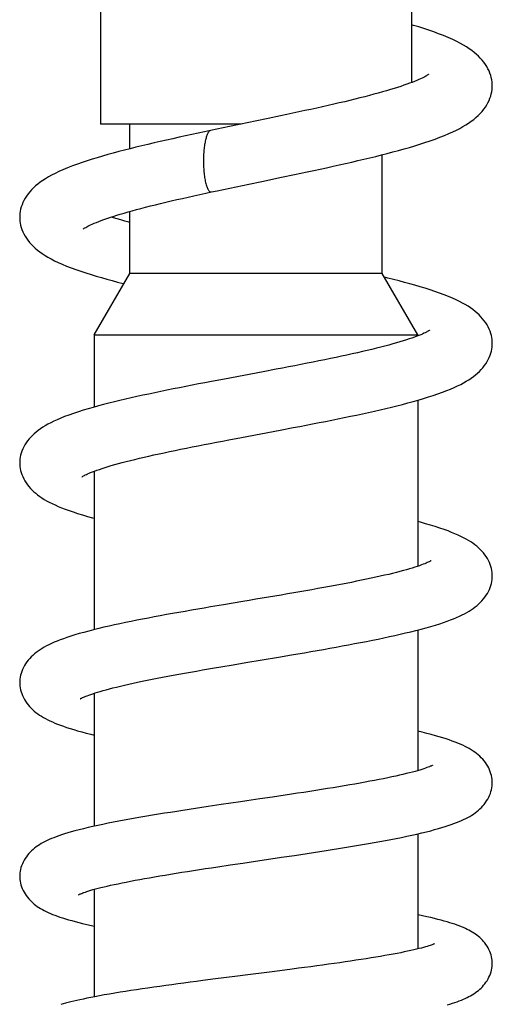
# Model space of a CAD drawing. Header units: millimetres. Extents: x 224 to 1420, y -1347 to 980.
# Tile 55 of 65: x 954 to 992, y 510 to 589. Entities that reach past the tile are written whole.
import ezdxf

# ---------------------------------------------------------------- set-up
doc = ezdxf.new("R2010")
doc.units = ezdxf.units.MM
doc.header["$LTSCALE"] = 77.505185
doc.layers.get('0').update_dxf_attribs({"linetype": 'CONTINUOUS'})

msp = doc.modelspace()

# ---------------------------------------------------------------- linework, layer by layer
at = {"color": 6, "linetype": 'CONTINUOUS'}
for p, q in [((985.673, 600.025), (985.673, 583.958)), ((960.673, 594.063), (960.673, 580.626)), ((975.149, 581.287), (974.14, 581.076)), ((963.023, 578.642), (963.023, 580.626)), ((970.014, 580.217), (969.524, 580.113)), ((971.045, 580.433), (970.014, 580.217)), ((983.323, 568.626), (983.323, 578.167)), ((975.218, 576.354), (976.26, 576.572)), ((971.573, 575.596), (972.606, 575.811)), ((963.023, 568.626), (963.023, 573.609)), ((960.173, 563.69), (963.023, 568.626)), ((983.323, 568.626), (963.023, 568.626)), ((986.173, 563.69), (983.323, 568.626)), ((960.173, 563.69), (960.173, 557.897)), ((960.173, 563.69), (986.173, 563.69)), ((986.173, 563.69), (986.173, 563.612)), ((974.782, 560.931), (973.752, 560.735)), ((970.63, 560.148), (969.589, 559.951)), ((986.173, 558.451), (986.173, 545.111)), ((975.125, 556.049), (976.172, 556.247)), ((970.987, 555.268), (972.001, 555.46)), ((960.173, 552.75), (960.173, 540.023)), ((975.206, 542.804), (974.182, 542.631)), ((970.556, 542.022), (969.521, 541.847)), ((986.173, 539.995), (986.173, 528.698)), ((972.369, 537.381), (974.976, 537.818)), ((974.976, 537.818), (976.023, 537.996)), ((970.342, 537.038), (971.348, 537.209)), ((971.348, 537.209), (972.369, 537.381)), ((960.173, 534.919), (960.173, 524.235)), ((975.522, 526.729), (974.503, 526.577)), ((970.372, 525.967), (969.34, 525.814)), ((974.503, 526.577), (973.472, 526.424)), ((986.173, 523.621), (986.173, 514.374)), ((971.098, 521.128), (972.111, 521.278)), ((975.22, 521.737), (976.258, 521.892)), ((970.098, 520.979), (971.098, 521.128)), ((960.173, 519.168), (960.173, 510.533)), ((975.076, 512.626), (974.056, 512.496)), ((976.087, 512.757), (975.076, 512.626)), ((969.923, 511.97), (968.894, 511.838)), ((971.478, 512.168), (969.923, 511.97))]:
    msp.add_line(p, q, dxfattribs=at)
at = {"color": 7, "linetype": 'CONTINUOUS'}
msp.add_line((971.977, 580.626), (960.673, 580.626), dxfattribs=at)
at = {"color": 6, "linetype": 'CONTINUOUS'}
for points in [[(992.172, 583.707), (992.168, 583.85), (992.154, 584.018), (992.128, 584.188), (992.092, 584.361), (992.043, 584.536), (991.982, 584.713), (991.909, 584.891), (991.823, 585.068), (991.725, 585.245), (991.612, 585.422), (991.487, 585.597), (991.35, 585.767), (991.206, 585.929), (991.052, 586.085), (990.887, 586.237), (990.709, 586.387), (990.518, 586.534), (990.315, 586.678), (990.099, 586.819), (989.865, 586.961), (989.607, 587.105), (989.316, 587.256), (988.988, 587.413), (988.628, 587.573), (988.248, 587.731), (987.858, 587.882), (987.466, 588.026), (987.07, 588.164), (986.668, 588.298), (986.256, 588.429), (985.835, 588.557), (985.673, 588.605)], [(987.049, 584.623), (987.049, 584.624), (987.045, 584.621), (987.034, 584.612), (987.013, 584.596), (986.981, 584.575), (986.939, 584.547), (986.885, 584.513), (986.818, 584.474), (986.737, 584.429), (986.642, 584.379), (986.53, 584.323), (986.399, 584.261), (986.253, 584.194), (986.092, 584.125), (985.917, 584.053), (985.728, 583.979), (985.524, 583.902), (985.305, 583.822), (985.07, 583.741), (984.82, 583.656), (984.554, 583.57), (984.272, 583.482), (983.975, 583.391), (983.664, 583.299), (983.338, 583.206), (983, 583.111), (982.649, 583.016), (982.286, 582.919), (981.911, 582.822), (981.526, 582.724), (981.129, 582.625), (980.721, 582.526), (980.302, 582.426), (979.872, 582.325), (979.432, 582.223), (978.983, 582.12), (978.525, 582.017), (978.06, 581.913), (977.588, 581.81), (977.11, 581.706), (976.627, 581.601), (976.139, 581.497), (975.646, 581.392), (975.149, 581.287)], [(976.26, 576.572), (976.78, 576.682), (977.3, 576.792), (977.818, 576.902), (978.336, 577.014), (978.852, 577.125), (979.364, 577.238), (979.872, 577.351), (980.376, 577.464), (980.874, 577.577), (981.365, 577.691), (981.85, 577.805), (982.328, 577.92), (982.8, 578.036), (983.266, 578.152), (983.727, 578.27), (984.183, 578.39), (984.632, 578.511), (985.074, 578.634), (985.507, 578.758), (985.931, 578.884), (986.348, 579.013), (986.759, 579.145), (987.167, 579.282), (987.569, 579.424), (987.96, 579.569), (988.33, 579.715), (988.674, 579.86), (988.991, 580.001), (989.284, 580.141), (989.555, 580.28), (989.808, 580.419), (990.045, 580.559), (990.269, 580.703), (990.478, 580.849), (990.674, 580.998), (990.859, 581.151), (991.032, 581.309), (991.196, 581.473), (991.348, 581.643), (991.487, 581.817), (991.612, 581.991), (991.724, 582.166), (991.822, 582.343), (991.908, 582.521), (991.982, 582.699), (992.043, 582.877), (992.092, 583.053), (992.129, 583.226), (992.154, 583.397), (992.168, 583.565), (992.172, 583.707)], [(974.14, 581.076), (973.116, 580.863), (972.6, 580.756), (971.045, 580.433)], [(969.524, 580.113), (969.031, 580.009), (968.519, 579.9), (968.006, 579.79), (967.494, 579.679), (966.984, 579.567), (966.475, 579.455), (965.97, 579.341), (965.469, 579.228), (964.973, 579.113), (964.482, 578.998), (963.998, 578.882), (963.521, 578.766), (963.052, 578.649), (962.591, 578.532), (962.138, 578.414), (961.694, 578.295), (961.258, 578.174), (960.831, 578.052), (960.414, 577.929), (960.005, 577.804), (959.604, 577.676), (959.207, 577.544), (958.81, 577.406), (958.411, 577.26), (958.021, 577.108), (957.654, 576.955), (957.32, 576.807), (957.019, 576.663), (956.744, 576.523), (956.49, 576.383), (956.253, 576.242), (956.032, 576.1), (955.826, 575.955), (955.633, 575.807), (955.453, 575.657), (955.285, 575.503), (955.13, 575.345), (954.985, 575.183), (954.85, 575.015), (954.727, 574.843), (954.616, 574.669), (954.519, 574.495), (954.434, 574.319), (954.361, 574.143), (954.301, 573.968), (954.253, 573.795), (954.216, 573.623), (954.191, 573.454), (954.177, 573.288), (954.173, 573.146)], [(972.606, 575.811), (973.65, 576.028), (975.218, 576.354)], [(959.278, 572.193), (959.277, 572.192), (959.277, 572.193), (959.286, 572.199), (959.304, 572.212), (959.331, 572.232), (959.37, 572.257), (959.422, 572.289), (959.485, 572.327), (959.562, 572.37), (959.651, 572.417), (959.755, 572.469), (959.876, 572.527), (960.013, 572.59), (960.168, 572.657), (960.34, 572.728), (960.528, 572.803), (960.732, 572.881), (960.951, 572.961), (961.185, 573.043), (961.434, 573.127), (961.698, 573.213), (961.974, 573.3), (962.263, 573.389), (962.566, 573.478), (962.884, 573.57), (963.216, 573.662), (963.563, 573.757), (963.925, 573.853), (964.301, 573.951), (964.69, 574.05), (965.092, 574.15), (965.506, 574.251), (965.931, 574.353), (966.365, 574.455), (966.809, 574.558), (967.26, 574.661), (967.719, 574.765), (968.185, 574.868), (968.656, 574.972), (969.131, 575.076), (969.592, 575.175)], [(969.592, 575.175), (970.062, 575.276), (970.56, 575.382), (971.064, 575.488), (971.573, 575.596)], [(954.173, 573.146), (954.177, 573.008), (954.191, 572.842), (954.215, 572.674), (954.251, 572.504), (954.299, 572.332), (954.358, 572.158), (954.429, 571.984), (954.513, 571.81), (954.609, 571.636), (954.718, 571.463), (954.838, 571.294), (954.97, 571.128), (955.113, 570.967), (955.265, 570.81), (955.429, 570.659), (955.603, 570.511), (955.79, 570.365), (955.992, 570.222), (956.21, 570.079), (956.446, 569.938), (956.7, 569.797), (956.973, 569.656), (957.269, 569.515), (957.59, 569.372), (957.937, 569.228), (958.309, 569.083), (958.699, 568.94), (959.1, 568.801), (959.503, 568.668), (959.91, 568.54), (960.322, 568.416), (960.741, 568.294), (961.168, 568.174), (961.604, 568.056), (962.046, 567.94), (962.495, 567.825), (962.552, 567.811)], [(963.023, 572.722), (962.943, 572.744), (962.618, 572.834), (962.307, 572.923), (962.01, 573.011), (961.727, 573.097), (961.532, 573.159)], [(992.172, 563.019), (992.169, 563.157), (992.155, 563.319), (992.131, 563.484), (992.095, 563.651), (992.049, 563.819), (991.99, 563.99), (991.92, 564.161), (991.838, 564.331), (991.745, 564.5), (991.639, 564.668), (991.522, 564.833), (991.394, 564.993), (991.258, 565.148), (991.113, 565.297), (990.957, 565.441), (990.791, 565.583), (990.613, 565.722), (990.422, 565.858), (990.218, 565.992), (990, 566.123), (989.769, 566.253), (989.522, 566.381), (989.254, 566.51), (988.964, 566.641), (988.647, 566.775), (988.302, 566.911), (987.935, 567.047), (987.553, 567.182), (987.163, 567.312), (986.767, 567.438), (986.364, 567.56), (985.954, 567.68), (985.534, 567.798), (985.106, 567.914), (984.67, 568.029), (984.227, 568.143), (983.776, 568.255), (983.499, 568.322)], [(987.128, 564.071), (987.128, 564.071), (987.123, 564.067), (987.109, 564.057), (987.084, 564.041), (987.049, 564.019), (987.002, 563.991), (986.942, 563.957), (986.868, 563.917), (986.779, 563.872), (986.672, 563.822), (986.549, 563.766), (986.412, 563.708), (986.262, 563.647), (986.096, 563.582), (985.913, 563.514), (985.712, 563.443), (985.496, 563.37), (985.262, 563.293), (985.013, 563.215), (984.748, 563.134), (984.467, 563.052), (984.171, 562.968), (983.861, 562.883), (983.538, 562.797), (983.201, 562.71), (982.852, 562.622), (982.49, 562.533), (982.114, 562.443), (981.726, 562.353), (981.325, 562.261), (980.912, 562.168), (980.488, 562.075), (980.054, 561.981), (979.61, 561.887), (979.157, 561.793), (978.698, 561.698), (978.231, 561.603), (977.758, 561.508), (977.278, 561.413), (976.791, 561.317), (976.298, 561.221), (975.798, 561.125), (975.293, 561.028), (974.782, 560.931)], [(976.172, 556.247), (976.693, 556.347), (977.212, 556.447), (977.728, 556.547), (978.242, 556.647), (978.752, 556.748), (979.26, 556.85), (979.765, 556.952), (980.266, 557.054), (980.762, 557.157), (981.254, 557.261), (981.741, 557.366), (982.221, 557.471), (982.694, 557.577), (983.16, 557.683), (983.617, 557.79), (984.066, 557.898), (984.507, 558.007), (984.943, 558.117), (985.372, 558.23), (985.796, 558.345), (986.215, 558.463), (986.628, 558.584), (987.032, 558.708), (987.424, 558.834), (987.803, 558.962), (988.163, 559.092), (988.503, 559.221), (988.818, 559.348), (989.109, 559.474), (989.378, 559.598), (989.628, 559.722), (989.861, 559.845), (990.08, 559.97), (990.285, 560.098), (990.478, 560.226), (990.657, 560.357), (990.826, 560.49), (990.984, 560.626), (991.133, 560.766), (991.273, 560.911), (991.406, 561.062), (991.529, 561.218), (991.644, 561.38), (991.748, 561.546), (991.841, 561.714), (991.923, 561.884), (991.992, 562.054), (992.05, 562.224), (992.096, 562.392), (992.131, 562.559), (992.155, 562.722), (992.169, 562.884), (992.172, 563.019)], [(973.752, 560.735), (972.193, 560.442), (970.63, 560.148)], [(969.589, 559.951), (969.069, 559.851), (968.55, 559.752), (968.034, 559.652), (967.521, 559.551), (967.012, 559.451), (966.508, 559.35), (966.009, 559.249), (965.516, 559.148), (965.029, 559.047), (964.548, 558.945), (964.072, 558.843), (963.603, 558.739), (963.139, 558.635), (962.681, 558.53), (962.229, 558.424), (961.784, 558.316), (961.347, 558.208), (960.918, 558.098), (960.5, 557.987), (960.091, 557.874), (959.688, 557.759), (959.289, 557.64), (958.892, 557.515), (958.502, 557.386), (958.131, 557.256), (957.788, 557.128), (957.472, 557.003), (957.181, 556.88), (956.913, 556.758), (956.666, 556.638), (956.437, 556.518), (956.224, 556.398), (956.025, 556.277), (955.838, 556.152), (955.661, 556.025), (955.495, 555.895), (955.34, 555.762), (955.194, 555.625), (955.057, 555.484), (954.928, 555.337), (954.806, 555.183), (954.693, 555.024), (954.591, 554.862), (954.5, 554.697), (954.42, 554.532), (954.352, 554.365), (954.295, 554.198), (954.249, 554.033), (954.215, 553.87), (954.191, 553.709), (954.178, 553.55), (954.174, 553.416)], [(972.001, 555.46), (973.552, 555.752), (975.125, 556.049)], [(959.173, 552.29), (959.173, 552.29), (959.18, 552.296), (959.197, 552.307), (959.225, 552.324), (959.263, 552.347), (959.313, 552.375), (959.374, 552.408), (959.447, 552.445), (959.533, 552.486), (959.633, 552.532), (959.748, 552.582), (959.88, 552.636), (960.029, 552.695), (960.198, 552.759), (960.384, 552.826), (960.586, 552.896), (960.803, 552.968), (961.034, 553.041), (961.279, 553.116), (961.541, 553.194), (961.818, 553.273), (962.112, 553.354), (962.421, 553.437), (962.745, 553.522), (963.084, 553.607), (963.436, 553.694), (963.801, 553.782), (964.178, 553.871), (964.567, 553.96), (964.966, 554.05), (965.375, 554.14), (965.795, 554.231), (966.225, 554.323), (966.666, 554.415), (967.116, 554.508), (967.576, 554.601), (968.045, 554.696), (968.521, 554.79), (969.004, 554.886), (969.494, 554.981), (969.988, 555.077), (970.486, 555.172), (970.987, 555.268)], [(954.174, 553.416), (954.178, 553.284), (954.191, 553.126), (954.214, 552.966), (954.248, 552.804), (954.293, 552.64), (954.349, 552.475), (954.417, 552.309), (954.495, 552.144), (954.585, 551.98), (954.686, 551.82), (954.795, 551.664), (954.913, 551.515), (955.038, 551.371), (955.171, 551.233), (955.31, 551.1), (955.459, 550.971), (955.616, 550.846), (955.782, 550.724), (955.958, 550.605), (956.145, 550.488), (956.343, 550.373), (956.552, 550.26), (956.776, 550.149), (957.014, 550.037), (957.268, 549.925), (957.54, 549.814), (957.83, 549.701), (958.14, 549.588), (958.473, 549.473), (958.831, 549.356), (959.213, 549.237), (959.615, 549.119), (960.029, 549.002), (960.173, 548.963)], [(992.172, 544.333), (992.169, 544.464), (992.156, 544.618), (992.133, 544.774), (992.1, 544.933), (992.056, 545.093), (992.001, 545.255), (991.936, 545.416), (991.859, 545.577), (991.772, 545.735), (991.675, 545.892), (991.568, 546.044), (991.453, 546.191), (991.331, 546.331), (991.204, 546.465), (991.069, 546.593), (990.925, 546.719), (990.773, 546.841), (990.611, 546.959), (990.441, 547.075), (990.261, 547.187), (990.07, 547.297), (989.866, 547.406), (989.648, 547.515), (989.415, 547.623), (989.167, 547.73), (988.903, 547.837), (988.618, 547.946), (988.306, 548.059), (987.961, 548.176), (987.585, 548.296), (987.19, 548.416), (986.791, 548.531), (986.391, 548.642), (986.173, 548.699)], [(987.244, 545.563), (987.245, 545.563), (987.242, 545.562), (987.231, 545.555), (987.211, 545.542), (987.181, 545.524), (987.139, 545.502), (987.087, 545.475), (987.022, 545.443), (986.943, 545.406), (986.849, 545.365), (986.739, 545.319), (986.611, 545.268), (986.468, 545.215), (986.311, 545.158), (986.138, 545.099), (985.948, 545.037), (985.741, 544.972), (985.517, 544.905), (985.276, 544.836), (985.019, 544.764), (984.746, 544.691), (984.459, 544.617), (984.156, 544.541), (983.84, 544.464), (983.51, 544.387), (983.167, 544.308), (982.811, 544.229), (982.443, 544.149), (982.062, 544.068), (981.668, 543.987), (981.262, 543.904), (980.845, 543.821), (980.417, 543.738), (979.979, 543.654), (979.532, 543.57), (979.077, 543.485), (978.615, 543.401), (978.147, 543.316), (977.673, 543.232), (977.192, 543.147), (976.705, 543.062), (976.212, 542.976), (975.711, 542.89), (975.206, 542.804)], [(976.023, 537.996), (976.543, 538.084), (977.061, 538.173), (977.576, 538.262), (978.089, 538.351), (978.598, 538.441), (979.105, 538.531), (979.609, 538.622), (980.109, 538.713), (980.605, 538.804), (981.096, 538.897), (981.581, 538.989), (982.059, 539.083), (982.531, 539.176), (982.995, 539.271), (983.451, 539.365), (983.899, 539.461), (984.34, 539.557), (984.773, 539.655), (985.199, 539.754), (985.619, 539.855), (986.034, 539.959), (986.444, 540.065), (986.848, 540.175), (987.237, 540.285), (987.604, 540.395), (987.941, 540.501), (988.251, 540.604), (988.538, 540.704), (988.806, 540.803), (989.058, 540.902), (989.297, 541.002), (989.522, 541.102), (989.735, 541.203), (989.936, 541.305), (990.126, 541.408), (990.306, 541.514), (990.478, 541.622), (990.641, 541.733), (990.796, 541.848), (990.943, 541.967), (991.083, 542.09), (991.216, 542.216), (991.341, 542.348), (991.46, 542.485), (991.572, 542.629), (991.677, 542.779), (991.774, 542.935), (991.861, 543.094), (991.937, 543.254), (992.003, 543.416), (992.057, 543.577), (992.101, 543.737), (992.134, 543.895), (992.156, 544.051), (992.169, 544.205), (992.172, 544.333)], [(974.182, 542.631), (973.149, 542.457), (972.631, 542.37), (972.112, 542.283), (970.556, 542.022)], [(969.521, 541.847), (969.004, 541.759), (968.489, 541.671), (967.977, 541.582), (967.468, 541.493), (966.963, 541.404), (966.463, 541.315), (965.969, 541.226), (965.481, 541.136), (964.999, 541.046), (964.523, 540.956), (964.052, 540.866), (963.588, 540.775), (963.13, 540.683), (962.679, 540.59), (962.234, 540.497), (961.797, 540.402), (961.366, 540.306), (960.943, 540.209), (960.529, 540.111), (960.122, 540.011), (959.725, 539.909), (959.337, 539.805), (958.962, 539.7), (958.606, 539.595), (958.274, 539.492), (957.969, 539.392), (957.687, 539.294), (957.426, 539.199), (957.181, 539.104), (956.95, 539.008), (956.732, 538.912), (956.525, 538.815), (956.331, 538.716), (956.148, 538.617), (955.974, 538.515), (955.809, 538.41), (955.652, 538.303), (955.503, 538.191), (955.361, 538.077), (955.228, 537.958), (955.101, 537.837), (954.981, 537.71), (954.866, 537.576), (954.757, 537.435), (954.654, 537.288), (954.561, 537.137), (954.477, 536.983), (954.404, 536.827), (954.34, 536.67), (954.287, 536.513), (954.244, 536.356), (954.212, 536.202), (954.19, 536.049), (954.177, 535.899), (954.174, 535.772)], [(959.051, 534.468), (959.05, 534.468), (959.054, 534.47), (959.067, 534.478), (959.09, 534.491), (959.124, 534.51), (959.168, 534.532), (959.224, 534.56), (959.294, 534.592), (959.379, 534.629), (959.481, 534.672), (959.6, 534.719), (959.735, 534.769), (959.886, 534.823), (960.054, 534.88), (960.238, 534.939), (960.438, 535.002), (960.654, 535.066), (960.885, 535.132), (961.132, 535.2), (961.393, 535.269), (961.67, 535.34), (961.964, 535.413), (962.273, 535.487), (962.598, 535.563), (962.937, 535.64), (963.29, 535.717), (963.656, 535.796), (964.034, 535.876), (964.423, 535.955), (964.823, 536.036), (965.233, 536.117), (965.653, 536.198), (966.082, 536.28), (966.522, 536.362), (966.972, 536.445), (967.431, 536.528), (967.9, 536.612), (968.377, 536.697), (968.86, 536.782), (969.349, 536.867), (969.843, 536.952), (970.342, 537.038)], [(954.174, 535.772), (954.177, 535.647), (954.19, 535.498), (954.211, 535.347), (954.243, 535.193), (954.285, 535.038), (954.337, 534.882), (954.399, 534.726), (954.472, 534.57), (954.555, 534.417), (954.647, 534.268), (954.747, 534.123), (954.855, 533.983), (954.969, 533.849), (955.089, 533.722), (955.214, 533.601), (955.344, 533.485), (955.48, 533.374), (955.621, 533.268), (955.769, 533.165), (955.923, 533.066), (956.083, 532.97), (956.251, 532.877), (956.427, 532.785), (956.611, 532.696), (956.806, 532.607), (957.011, 532.519), (957.227, 532.432), (957.455, 532.346), (957.695, 532.259), (957.951, 532.171), (958.224, 532.083), (958.517, 531.993), (958.831, 531.9), (959.166, 531.807), (959.523, 531.711), (959.899, 531.615), (960.173, 531.548)], [(992.172, 527.731), (992.169, 527.855), (992.157, 528.001), (992.136, 528.15), (992.104, 528.301), (992.063, 528.453), (992.012, 528.607), (991.951, 528.76), (991.879, 528.911), (991.799, 529.06), (991.709, 529.206), (991.612, 529.348), (991.508, 529.483), (991.399, 529.611), (991.285, 529.732), (991.167, 529.848), (991.042, 529.96), (990.91, 530.068), (990.772, 530.173), (990.627, 530.274), (990.476, 530.371), (990.318, 530.466), (990.152, 530.557), (989.977, 530.647), (989.793, 530.735), (989.598, 530.822), (989.394, 530.908), (989.179, 530.993), (988.953, 531.077), (988.714, 531.161), (988.461, 531.245), (988.191, 531.331), (987.903, 531.417), (987.594, 531.506), (987.264, 531.596), (986.913, 531.688), (986.543, 531.78), (986.173, 531.869)], [(987.374, 529.138), (987.374, 529.137), (987.367, 529.133), (987.351, 529.124), (987.325, 529.11), (987.29, 529.093), (987.244, 529.071), (987.186, 529.045), (987.114, 529.015), (987.026, 528.98), (986.921, 528.94), (986.8, 528.896), (986.665, 528.85), (986.513, 528.801), (986.346, 528.749), (986.162, 528.695), (985.961, 528.638), (985.743, 528.58), (985.508, 528.518), (985.256, 528.456), (984.988, 528.391), (984.705, 528.325), (984.407, 528.259), (984.094, 528.191), (983.768, 528.122), (983.429, 528.053), (983.077, 527.983), (982.713, 527.912), (982.337, 527.841), (981.948, 527.77), (981.546, 527.697), (981.132, 527.624), (980.707, 527.55), (980.273, 527.477), (979.828, 527.402), (979.376, 527.328), (978.917, 527.254), (978.451, 527.179), (977.978, 527.104), (977.499, 527.03), (977.014, 526.955), (976.523, 526.88), (976.025, 526.804), (975.522, 526.729)], [(976.258, 521.892), (976.773, 521.969), (977.285, 522.046), (977.793, 522.124), (978.298, 522.201), (978.801, 522.28), (979.301, 522.358), (979.799, 522.438), (980.292, 522.517), (980.781, 522.598), (981.264, 522.678), (981.741, 522.759), (982.211, 522.84), (982.673, 522.922), (983.128, 523.004), (983.575, 523.087), (984.013, 523.17), (984.443, 523.254), (984.868, 523.339), (985.29, 523.427), (985.709, 523.517), (986.117, 523.608), (986.507, 523.699), (986.874, 523.788), (987.217, 523.875), (987.537, 523.959), (987.837, 524.043), (988.118, 524.125), (988.382, 524.205), (988.63, 524.285), (988.864, 524.365), (989.085, 524.444), (989.295, 524.524), (989.494, 524.605), (989.684, 524.686), (989.865, 524.768), (990.037, 524.852), (990.202, 524.939), (990.361, 525.028), (990.514, 525.12), (990.661, 525.216), (990.801, 525.315), (990.934, 525.416), (991.059, 525.52), (991.177, 525.626), (991.291, 525.738), (991.405, 525.86), (991.515, 525.99), (991.62, 526.127), (991.717, 526.269), (991.805, 526.414), (991.884, 526.561), (991.954, 526.712), (992.015, 526.864), (992.065, 527.016), (992.106, 527.168), (992.136, 527.317), (992.157, 527.465), (992.169, 527.61), (992.172, 527.731)], [(973.472, 526.424), (972.437, 526.272), (971.92, 526.196), (970.372, 525.967)], [(969.34, 525.814), (968.826, 525.736), (968.314, 525.659), (967.805, 525.581), (967.3, 525.504), (966.799, 525.426), (966.305, 525.348), (965.817, 525.27), (965.335, 525.192), (964.859, 525.114), (964.39, 525.035), (963.927, 524.956), (963.469, 524.877), (963.018, 524.797), (962.573, 524.716), (962.135, 524.634), (961.705, 524.552), (961.283, 524.469), (960.87, 524.384), (960.465, 524.299), (960.068, 524.212), (959.679, 524.123), (959.302, 524.034), (958.946, 523.945), (958.617, 523.858), (958.316, 523.776), (958.04, 523.696), (957.785, 523.618), (957.546, 523.541), (957.323, 523.465), (957.112, 523.39), (956.913, 523.314), (956.724, 523.238), (956.545, 523.161), (956.374, 523.082), (956.212, 523.003), (956.057, 522.921), (955.909, 522.837), (955.766, 522.75), (955.628, 522.659), (955.496, 522.566), (955.37, 522.468), (955.249, 522.366), (955.133, 522.261), (955.021, 522.151), (954.914, 522.035), (954.811, 521.912), (954.712, 521.782), (954.619, 521.645), (954.534, 521.504), (954.456, 521.359), (954.388, 521.212), (954.329, 521.064), (954.279, 520.914), (954.24, 520.766), (954.21, 520.619), (954.189, 520.475), (954.177, 520.332), (954.174, 520.212)], [(972.111, 521.278), (973.139, 521.43), (973.658, 521.506), (975.22, 521.737)], [(958.916, 518.733), (958.916, 518.733), (958.921, 518.736), (958.936, 518.744), (958.959, 518.755), (958.992, 518.771), (959.036, 518.791), (959.092, 518.816), (959.161, 518.844), (959.244, 518.876), (959.341, 518.911), (959.453, 518.95), (959.581, 518.993), (959.726, 519.038), (959.888, 519.087), (960.068, 519.139), (960.265, 519.193), (960.479, 519.25), (960.709, 519.308), (960.954, 519.368), (961.213, 519.429), (961.488, 519.491), (961.779, 519.555), (962.086, 519.62), (962.408, 519.687), (962.744, 519.754), (963.094, 519.822), (963.458, 519.892), (963.833, 519.961), (964.22, 520.031), (964.617, 520.102), (965.025, 520.173), (965.442, 520.244), (965.87, 520.316), (966.307, 520.388), (966.753, 520.46), (967.209, 520.533), (967.674, 520.607), (968.147, 520.681), (968.627, 520.755), (969.112, 520.829), (969.603, 520.904), (970.098, 520.979)], [(954.174, 520.212), (954.177, 520.095), (954.188, 519.954), (954.208, 519.811), (954.238, 519.666), (954.276, 519.519), (954.325, 519.372), (954.382, 519.225), (954.449, 519.079), (954.525, 518.936), (954.609, 518.795), (954.701, 518.659), (954.8, 518.527), (954.903, 518.403), (955.008, 518.288), (955.115, 518.181), (955.225, 518.081), (955.338, 517.984), (955.458, 517.89), (955.583, 517.799), (955.716, 517.71), (955.854, 517.624), (955.998, 517.54), (956.148, 517.46), (956.304, 517.381), (956.468, 517.305), (956.639, 517.23), (956.818, 517.156), (957.006, 517.083), (957.203, 517.011), (957.41, 516.939), (957.628, 516.868), (957.858, 516.796), (958.101, 516.724), (958.357, 516.652), (958.63, 516.579), (958.92, 516.505), (959.233, 516.428), (959.572, 516.348), (959.938, 516.266), (960.173, 516.215)], [(992.173, 513.215), (992.17, 513.331), (992.159, 513.469), (992.139, 513.61), (992.111, 513.752), (992.073, 513.895), (992.026, 514.04), (991.969, 514.184), (991.904, 514.326), (991.831, 514.466), (991.749, 514.601), (991.662, 514.732), (991.569, 514.857), (991.471, 514.975), (991.371, 515.086), (991.268, 515.191), (991.161, 515.29), (991.05, 515.386), (990.935, 515.477), (990.815, 515.564), (990.692, 515.648), (990.564, 515.728), (990.431, 515.806), (990.294, 515.88), (990.152, 515.953), (990.003, 516.024), (989.847, 516.093), (989.685, 516.161), (989.515, 516.227), (989.337, 516.293), (989.151, 516.358), (988.956, 516.423), (988.75, 516.488), (988.532, 516.554), (988.303, 516.619), (988.059, 516.686), (987.799, 516.753), (987.522, 516.823), (987.223, 516.894), (986.903, 516.967), (986.562, 517.042), (986.199, 517.118), (986.173, 517.124)], [(987.513, 514.79), (987.514, 514.79), (987.513, 514.79), (987.505, 514.786), (987.489, 514.778), (987.464, 514.767), (987.43, 514.752), (987.385, 514.733), (987.327, 514.71), (987.255, 514.684), (987.168, 514.654), (987.064, 514.619), (986.943, 514.582), (986.805, 514.541), (986.651, 514.497), (986.479, 514.451), (986.29, 514.403), (986.083, 514.352), (985.86, 514.3), (985.621, 514.246), (985.366, 514.19), (985.095, 514.134), (984.809, 514.077), (984.51, 514.019), (984.196, 513.96), (983.87, 513.9), (983.529, 513.84), (983.174, 513.779), (982.804, 513.717), (982.422, 513.655), (982.028, 513.592), (981.622, 513.529), (981.205, 513.465), (980.78, 513.402), (980.345, 513.338), (979.902, 513.274), (979.452, 513.21), (978.993, 513.146), (978.527, 513.082), (978.052, 513.017), (977.571, 512.953), (977.082, 512.888), (976.587, 512.822), (976.087, 512.757)], [(974.056, 512.496), (972.513, 512.3), (971.478, 512.168)], [(988.549, 509.891), (988.761, 509.953), (988.963, 510.016), (989.155, 510.079), (989.339, 510.143), (989.515, 510.207), (989.683, 510.273), (989.845, 510.34), (989.999, 510.408), (990.148, 510.478), (990.291, 510.55), (990.429, 510.625), (990.562, 510.703), (990.692, 510.784), (990.816, 510.868), (990.935, 510.955), (991.05, 511.046), (991.161, 511.141), (991.268, 511.24), (991.371, 511.345), (991.472, 511.456), (991.569, 511.574), (991.662, 511.699), (991.75, 511.83), (991.831, 511.966), (991.905, 512.106), (991.97, 512.248), (992.026, 512.392), (992.073, 512.536), (992.111, 512.68), (992.14, 512.822), (992.159, 512.963), (992.17, 513.101), (992.173, 513.215)], [(968.894, 511.838), (968.385, 511.771), (967.881, 511.705), (967.381, 511.639), (966.886, 511.573), (966.396, 511.507), (965.911, 511.44), (965.43, 511.373), (964.953, 511.306), (964.483, 511.238), (964.02, 511.17), (963.566, 511.103), (963.12, 511.035), (962.682, 510.966), (962.247, 510.897), (961.816, 510.826), (961.39, 510.754), (960.978, 510.682), (960.588, 510.611), (960.226, 510.543), (959.893, 510.479), (959.584, 510.417), (959.296, 510.357), (959.023, 510.298), (958.766, 510.24), (958.521, 510.183), (958.29, 510.126), (958.069, 510.07), (957.86, 510.015), (957.66, 509.959), (957.469, 509.904)]]:
    msp.add_lwpolyline(points, dxfattribs=at)
for points, knots in [([(969.524, 580.113), (969.48, 580.104), (969.416, 580.061), (969.349, 579.979), (969.271, 579.852), (969.188, 579.64), (969.106, 579.331), (969.038, 578.963), (968.986, 578.549), (968.953, 578.104), (968.945, 577.799), (968.945, 577.644)], [0, 0, 0, 0, 0.050772, 0.08349, 0.122307, 0.219999, 0.343616, 0.488701, 0.650071, 0.822323, 1, 1, 1, 1]), ([(968.945, 577.644), (968.945, 577.478), (968.954, 577.152), (968.992, 576.679), (969.05, 576.243), (969.117, 575.912), (969.181, 575.682), (969.231, 575.538), (969.285, 575.417), (969.341, 575.32), (969.4, 575.246), (969.462, 575.196), (969.527, 575.17), (969.571, 575.171), (969.592, 575.175)], [0, 0, 0, 0, 0.185595, 0.364655, 0.530612, 0.676992, 0.740927, 0.797747, 0.846925, 0.888567, 0.923279, 0.95209, 0.97676, 1, 1, 1, 1])]:
    msp.add_open_spline(points, degree=3, knots=knots, dxfattribs=at)

doc.saveas('drawing.dxf')
